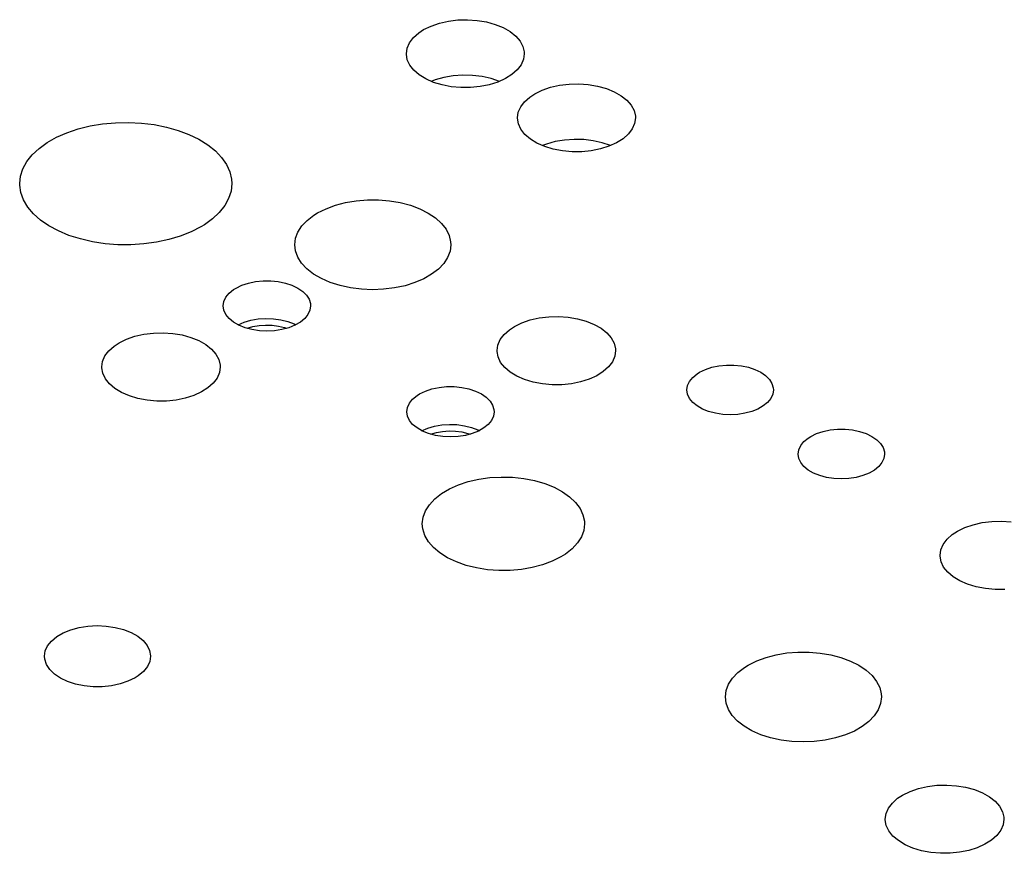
# Model space of a CAD drawing. Header units: inches. Extents: x 3 to 289, y 4 to 291.
# Tile 167 of 256: x 166.37 to 171.3, y 69.55 to 73.72. Entities that reach past the tile are written whole.
import ezdxf

# ---------------------------------------------------------------- set-up
doc = ezdxf.new("R2010")
doc.units = ezdxf.units.IN
doc.header["$LTSCALE"] = 0.5
doc.header["$MEASUREMENT"] = 0
doc.layers.add('MFB', color=7, linetype='Continuous')

msp = doc.modelspace()

# ---------------------------------------------------------------- linework, layer by layer
at = {"layer": 'MFB', "color": 254, "linetype": 'Continuous'}
for p, q in [((168.3917, 73.6735), (168.4287, 73.6917)), ((168.4287, 73.6917), (168.4704, 73.7061)), ((168.4704, 73.7061), (168.5156, 73.7163)), ((168.5156, 73.7163), (168.5631, 73.7221)), ((168.5631, 73.7221), (168.6117, 73.7234)), ((168.6117, 73.7234), (168.6599, 73.72)), ((168.6599, 73.72), (168.7065, 73.7121)), ((168.7065, 73.7121), (168.7502, 73.6999)), ((168.7502, 73.6999), (168.7899, 73.6838)), ((168.7899, 73.6838), (168.8245, 73.6641)), ((168.3211, 73.6081), (168.3405, 73.6338)), ((168.3405, 73.6338), (168.367, 73.6573)), ((168.367, 73.6573), (168.3917, 73.6735)), ((168.8245, 73.6641), (168.853, 73.6414)), ((168.853, 73.6414), (168.8747, 73.6163)), ((168.3052, 73.553), (168.3092, 73.5809)), ((168.3092, 73.5809), (168.3211, 73.6081)), ((168.8747, 73.6163), (168.8889, 73.5895)), ((168.8889, 73.5895), (168.8954, 73.5617)), ((168.3052, 73.5507), (168.3052, 73.553)), ((168.3099, 73.5228), (168.3052, 73.5507)), ((168.8958, 73.553), (168.8918, 73.5251)), ((168.8954, 73.5617), (168.8958, 73.553)), ((168.3224, 73.4957), (168.3099, 73.5228)), ((168.3424, 73.4702), (168.3224, 73.4957)), ((168.8799, 73.4979), (168.8605, 73.4722)), ((168.8918, 73.5251), (168.8799, 73.4979)), ((168.3694, 73.4469), (168.3424, 73.4702)), ((168.4026, 73.4265), (168.3694, 73.4469)), ((168.4935, 73.4338), (168.4498, 73.4216)), ((168.5401, 73.4418), (168.4935, 73.4338)), ((168.5883, 73.4453), (168.5401, 73.4418)), ((168.6368, 73.4441), (168.5883, 73.4453)), ((168.6843, 73.4384), (168.6368, 73.4441)), ((168.7296, 73.4283), (168.6843, 73.4384)), ((168.834, 73.4487), (168.8012, 73.428)), ((168.8605, 73.4722), (168.834, 73.4487)), ((168.4412, 73.4094), (168.4026, 73.4265)), ((168.4498, 73.4216), (168.4296, 73.414)), ((168.4842, 73.3963), (168.4412, 73.4094)), ((168.5302, 73.3874), (168.4842, 73.3963)), ((168.5782, 73.383), (168.5302, 73.3874)), ((168.6746, 73.388), (168.6267, 73.3832)), ((168.7204, 73.3972), (168.6746, 73.388)), ((168.763, 73.4107), (168.7204, 73.3972)), ((168.7714, 73.414), (168.7296, 73.4283)), ((168.8012, 73.428), (168.763, 73.4107)), ((168.9855, 73.3702), (169.0272, 73.3846)), ((169.0272, 73.3846), (169.0724, 73.3948)), ((169.0724, 73.3948), (169.1199, 73.4007)), ((169.1199, 73.4007), (169.1684, 73.4019)), ((169.1684, 73.4019), (169.2166, 73.3985)), ((169.2166, 73.3985), (169.2633, 73.3907)), ((169.2633, 73.3907), (169.307, 73.3785)), ((168.6267, 73.3832), (168.5782, 73.383)), ((168.8973, 73.3124), (168.9237, 73.3359)), ((168.9237, 73.3359), (168.9485, 73.3521)), ((168.9485, 73.3521), (168.9855, 73.3702)), ((169.307, 73.3785), (169.3467, 73.3623)), ((169.3467, 73.3623), (169.3812, 73.3426)), ((169.3812, 73.3426), (169.4098, 73.3199)), ((168.866, 73.2595), (168.8779, 73.2867)), ((168.8779, 73.2867), (168.8973, 73.3124)), ((169.4098, 73.3199), (169.4314, 73.2949)), ((169.4314, 73.2949), (169.4457, 73.2681)), ((168.862, 73.2316), (168.866, 73.2595)), ((169.4457, 73.2681), (169.4522, 73.2403)), ((169.4522, 73.2403), (169.4525, 73.2316)), ((166.6609, 73.1759), (166.7208, 73.1908)), ((166.7208, 73.1908), (166.7834, 73.2012)), ((166.7834, 73.2012), (166.8478, 73.2072)), ((166.8478, 73.2072), (166.9129, 73.2086)), ((166.9129, 73.2086), (166.9778, 73.2053)), ((166.9778, 73.2053), (167.0415, 73.1975)), ((167.0415, 73.1975), (167.1031, 73.1853)), ((168.862, 73.2293), (168.862, 73.2316)), ((168.8667, 73.2014), (168.862, 73.2293)), ((168.8791, 73.1743), (168.8667, 73.2014)), ((169.4485, 73.2036), (169.4367, 73.1764)), ((169.4525, 73.2316), (169.4485, 73.2036)), ((166.5528, 73.1342), (166.6046, 73.157)), ((166.6046, 73.157), (166.6609, 73.1759)), ((167.1031, 73.1853), (167.1617, 73.1688)), ((167.1617, 73.1688), (167.2163, 73.1483)), ((167.2163, 73.1483), (167.2662, 73.124)), ((168.8992, 73.1487), (168.8791, 73.1743)), ((168.9262, 73.1254), (168.8992, 73.1487)), ((169.4172, 73.1507), (169.3908, 73.1272)), ((169.4367, 73.1764), (169.4172, 73.1507)), ((166.4654, 73.0786), (166.5061, 73.108)), ((166.5061, 73.108), (166.5528, 73.1342)), ((167.2662, 73.124), (167.3105, 73.0965)), ((167.3105, 73.0965), (167.3486, 73.066)), ((168.9594, 73.105), (168.9262, 73.1254)), ((168.998, 73.088), (168.9594, 73.105)), ((169.0066, 73.1001), (168.9864, 73.0925)), ((169.0409, 73.0749), (168.998, 73.088)), ((169.0503, 73.1124), (169.0066, 73.1001)), ((169.0968, 73.1204), (169.0503, 73.1124)), ((169.145, 73.1238), (169.0968, 73.1204)), ((169.1935, 73.1227), (169.145, 73.1238)), ((169.2411, 73.117), (169.1935, 73.1227)), ((169.2864, 73.1068), (169.2411, 73.117)), ((169.3198, 73.0892), (169.2772, 73.0758)), ((169.3281, 73.0925), (169.2864, 73.1068)), ((169.358, 73.1065), (169.3198, 73.0892)), ((169.3908, 73.1272), (169.358, 73.1065)), ((166.4041, 73.0124), (166.4312, 73.0466)), ((166.4312, 73.0466), (166.4654, 73.0786)), ((167.3486, 73.066), (167.38, 73.033)), ((169.087, 73.066), (169.0409, 73.0749)), ((169.1349, 73.0616), (169.087, 73.066)), ((169.1835, 73.0618), (169.1349, 73.0616)), ((169.2314, 73.0665), (169.1835, 73.0618)), ((169.2772, 73.0758), (169.2314, 73.0665)), ((166.3844, 72.9765), (166.4041, 73.0124)), ((167.38, 73.033), (167.4042, 72.9981)), ((167.4042, 72.9981), (167.4208, 72.9617)), ((166.3725, 72.9395), (166.3844, 72.9765)), ((167.4208, 72.9617), (167.4296, 72.9244)), ((166.3685, 72.902), (166.3725, 72.9395)), ((166.3686, 72.8945), (166.3685, 72.902)), ((166.3742, 72.857), (166.3686, 72.8945)), ((167.431, 72.902), (167.427, 72.8644)), ((167.4296, 72.9244), (167.431, 72.902)), ((166.3877, 72.8202), (166.3742, 72.857)), ((167.427, 72.8644), (167.4151, 72.8274)), ((166.4089, 72.7846), (166.3877, 72.8202)), ((167.4151, 72.8274), (167.3954, 72.7916)), ((167.9032, 72.7764), (167.9502, 72.7938)), ((167.9502, 72.7938), (168.001, 72.8072)), ((168.001, 72.8072), (168.0546, 72.8162)), ((168.0546, 72.8162), (168.11, 72.8207)), ((168.11, 72.8207), (168.1658, 72.8207)), ((168.1658, 72.8207), (168.2211, 72.816)), ((168.2211, 72.816), (168.2747, 72.8069)), ((168.2747, 72.8069), (168.3254, 72.7934)), ((168.3254, 72.7934), (168.3723, 72.7759)), ((166.4374, 72.7508), (166.4089, 72.7846)), ((166.473, 72.7193), (166.4374, 72.7508)), ((167.3682, 72.7574), (167.334, 72.7253)), ((167.3954, 72.7916), (167.3682, 72.7574)), ((167.8088, 72.718), (167.8424, 72.7437)), ((167.8424, 72.7437), (167.8609, 72.7552)), ((167.8609, 72.7552), (167.9032, 72.7764)), ((168.3723, 72.7759), (168.4144, 72.7546)), ((168.4144, 72.7546), (168.4508, 72.7302)), ((166.5149, 72.6905), (166.473, 72.7193)), ((167.2933, 72.696), (167.2754, 72.6851)), ((167.334, 72.7253), (167.2933, 72.696)), ((167.782, 72.6897), (167.8088, 72.718)), ((168.4508, 72.7302), (168.4808, 72.703)), ((168.4808, 72.703), (168.5038, 72.6736)), ((166.5626, 72.6649), (166.5149, 72.6905)), ((166.6154, 72.6429), (166.5626, 72.6649)), ((167.2266, 72.6602), (167.1728, 72.6389)), ((167.2754, 72.6851), (167.2266, 72.6602)), ((167.7505, 72.6279), (167.7624, 72.6595)), ((167.7624, 72.6595), (167.782, 72.6897)), ((168.5038, 72.6736), (168.5193, 72.6426)), ((166.6725, 72.6247), (166.6154, 72.6429)), ((166.733, 72.6107), (166.6725, 72.6247)), ((166.796, 72.6011), (166.733, 72.6107)), ((166.8606, 72.5961), (166.796, 72.6011)), ((166.9257, 72.5956), (166.8606, 72.5961)), ((166.9905, 72.5998), (166.9257, 72.5956)), ((167.0539, 72.6084), (166.9905, 72.5998)), ((167.115, 72.6215), (167.0539, 72.6084)), ((167.1728, 72.6389), (167.115, 72.6215)), ((167.7465, 72.5958), (167.7505, 72.6279)), ((167.7501, 72.5653), (167.7465, 72.5958)), ((168.5193, 72.6426), (168.5269, 72.6106)), ((168.5278, 72.5958), (168.5238, 72.5636)), ((168.5269, 72.6106), (168.5278, 72.5958)), ((167.7616, 72.5337), (167.7501, 72.5653)), ((168.5238, 72.5636), (168.5119, 72.5321)), ((167.7808, 72.5034), (167.7616, 72.5337)), ((167.8073, 72.475), (167.7808, 72.5034)), ((168.4923, 72.5019), (168.4655, 72.4736)), ((168.5119, 72.5321), (168.4923, 72.5019)), ((167.8405, 72.4491), (167.8073, 72.475)), ((167.8798, 72.4261), (167.8405, 72.4491)), ((168.4319, 72.4478), (168.3924, 72.425)), ((168.4655, 72.4736), (168.4319, 72.4478)), ((167.4814, 72.393), (167.5144, 72.404)), ((167.5144, 72.404), (167.5502, 72.4116)), ((167.5502, 72.4116), (167.5878, 72.4154)), ((167.5878, 72.4154), (167.6259, 72.4154)), ((167.6259, 72.4154), (167.6634, 72.4116)), ((167.6634, 72.4116), (167.6993, 72.404)), ((167.6993, 72.404), (167.7323, 72.393)), ((167.9243, 72.4067), (167.8798, 72.4261)), ((167.9732, 72.3911), (167.9243, 72.4067)), ((168.3476, 72.4058), (168.2985, 72.3904)), ((168.3924, 72.425), (168.3476, 72.4058)), ((167.4013, 72.3328), (167.4174, 72.3527)), ((167.4174, 72.3527), (167.4393, 72.3708)), ((167.4393, 72.3708), (167.4522, 72.3789)), ((167.4522, 72.3789), (167.4814, 72.393)), ((167.7323, 72.393), (167.7615, 72.3789)), ((167.7615, 72.3789), (167.786, 72.362)), ((167.786, 72.362), (167.8051, 72.343)), ((168.0255, 72.3797), (167.9732, 72.3911)), ((168.08, 72.3727), (168.0255, 72.3797)), ((168.1357, 72.3702), (168.08, 72.3727)), ((168.1914, 72.3724), (168.1357, 72.3702)), ((168.2461, 72.3792), (168.1914, 72.3724)), ((168.2985, 72.3904), (168.2461, 72.3792)), ((167.3881, 72.2896), (167.3914, 72.3115)), ((167.3914, 72.3115), (167.4013, 72.3328)), ((167.8051, 72.343), (167.8181, 72.3223)), ((167.8181, 72.3223), (167.8248, 72.3006)), ((167.8248, 72.3006), (167.8256, 72.2896)), ((167.3914, 72.2677), (167.3881, 72.2896)), ((167.4013, 72.2464), (167.3914, 72.2677)), ((167.8223, 72.2677), (167.8124, 72.2464)), ((167.8256, 72.2896), (167.8223, 72.2677)), ((167.4174, 72.2264), (167.4013, 72.2464)), ((167.4393, 72.2084), (167.4174, 72.2264)), ((167.4662, 72.1928), (167.4393, 72.2084)), ((167.4621, 72.1949), (167.4928, 72.208)), ((167.4928, 72.208), (167.5269, 72.2178)), ((167.5269, 72.2178), (167.5635, 72.224)), ((167.5635, 72.224), (167.6014, 72.2264)), ((167.6014, 72.2264), (167.6394, 72.2251)), ((167.6394, 72.2251), (167.6765, 72.2199)), ((167.6765, 72.2199), (167.7115, 72.2111)), ((167.7115, 72.2111), (167.7432, 72.1989)), ((167.7744, 72.2084), (167.7474, 72.1928)), ((167.7963, 72.2264), (167.7744, 72.2084)), ((167.8124, 72.2464), (167.7963, 72.2264)), ((168.8465, 72.1863), (168.8836, 72.2044)), ((168.8836, 72.2044), (168.9254, 72.2189)), ((168.9254, 72.2189), (168.9707, 72.2292)), ((168.9707, 72.2292), (169.0183, 72.235)), ((169.0183, 72.235), (169.067, 72.2363)), ((169.067, 72.2363), (169.1153, 72.233)), ((169.1153, 72.233), (169.1621, 72.2252)), ((169.1621, 72.2252), (169.206, 72.2131)), ((169.206, 72.2131), (169.2459, 72.197)), ((166.9908, 72.1475), (167.0384, 72.1534)), ((167.0384, 72.1534), (167.0871, 72.1547)), ((167.0871, 72.1547), (167.1354, 72.1514)), ((167.1354, 72.1514), (167.1822, 72.1436)), ((167.4975, 72.1802), (167.4662, 72.1928)), ((167.532, 72.1709), (167.4975, 72.1802)), ((167.5072, 72.1772), (167.5363, 72.1858)), ((167.5688, 72.1652), (167.532, 72.1709)), ((167.5363, 72.1858), (167.5675, 72.1913)), ((167.5675, 72.1913), (167.5999, 72.1936)), ((167.6068, 72.1633), (167.5688, 72.1652)), ((167.5999, 72.1936), (167.6326, 72.1927)), ((167.6448, 72.1652), (167.6068, 72.1633)), ((167.6326, 72.1927), (167.6644, 72.1885)), ((167.6817, 72.1709), (167.6448, 72.1652)), ((167.6644, 72.1885), (167.6946, 72.1811)), ((167.7162, 72.1802), (167.6817, 72.1709)), ((167.6946, 72.1811), (167.7065, 72.1772)), ((167.7474, 72.1928), (167.7162, 72.1802)), ((167.7432, 72.1989), (167.7516, 72.1949)), ((168.7948, 72.1461), (168.8213, 72.1697)), ((168.8213, 72.1697), (168.8465, 72.1863)), ((169.2459, 72.197), (169.2807, 72.1773)), ((169.2807, 72.1773), (169.3095, 72.1546)), ((169.3095, 72.1546), (169.3315, 72.1295)), ((166.8414, 72.0881), (166.8666, 72.1046)), ((166.8666, 72.1046), (166.9037, 72.1228)), ((166.9037, 72.1228), (166.9455, 72.1372)), ((166.9455, 72.1372), (166.9908, 72.1475)), ((167.1822, 72.1436), (167.2261, 72.1314)), ((167.2261, 72.1314), (167.266, 72.1153)), ((167.266, 72.1153), (167.3008, 72.0957)), ((168.7635, 72.0931), (168.7754, 72.1203)), ((168.7754, 72.1203), (168.7948, 72.1461)), ((169.3315, 72.1295), (169.346, 72.1027)), ((169.346, 72.1027), (169.3528, 72.0749)), ((166.7955, 72.0387), (166.8149, 72.0645)), ((166.8149, 72.0645), (166.8414, 72.0881)), ((167.3008, 72.0957), (167.3296, 72.073)), ((167.3296, 72.073), (167.3516, 72.0479)), ((168.7595, 72.0651), (168.7635, 72.0931)), ((168.7596, 72.0613), (168.7595, 72.0651)), ((168.7646, 72.0334), (168.7596, 72.0613)), ((169.3533, 72.0651), (169.3493, 72.037)), ((169.3528, 72.0749), (169.3533, 72.0651)), ((166.7796, 71.9834), (166.7836, 72.0114)), ((166.7836, 72.0114), (166.7955, 72.0387)), ((167.3516, 72.0479), (167.3661, 72.0211)), ((167.3661, 72.0211), (167.3729, 71.9932)), ((168.7775, 72.0063), (168.7646, 72.0334)), ((168.7979, 71.9807), (168.7775, 72.0063)), ((169.3374, 72.0098), (169.318, 71.984)), ((169.3493, 72.037), (169.3374, 72.0098)), ((166.7797, 71.9797), (166.7796, 71.9834)), ((166.7847, 71.9517), (166.7797, 71.9797)), ((167.3694, 71.9554), (167.3575, 71.9281)), ((167.3734, 71.9834), (167.3694, 71.9554)), ((167.3729, 71.9932), (167.3734, 71.9834)), ((168.8253, 71.9575), (168.7979, 71.9807)), ((168.8589, 71.9371), (168.8253, 71.9575)), ((169.2915, 71.9604), (169.2587, 71.9396)), ((169.318, 71.984), (169.2915, 71.9604)), ((169.7612, 71.9489), (169.7739, 71.957)), ((169.7739, 71.957), (169.8029, 71.971)), ((169.8029, 71.971), (169.8356, 71.9819)), ((169.8356, 71.9819), (169.871, 71.9893)), ((169.871, 71.9893), (169.9082, 71.9931)), ((169.9082, 71.9931), (169.9459, 71.9931)), ((169.9459, 71.9931), (169.9831, 71.9893)), ((169.9831, 71.9893), (170.0186, 71.9819)), ((170.0186, 71.9819), (170.0513, 71.971)), ((170.0513, 71.971), (170.0802, 71.957)), ((170.0802, 71.957), (170.1044, 71.9403)), ((166.7976, 71.9246), (166.7847, 71.9517)), ((166.818, 71.8991), (166.7976, 71.9246)), ((167.3575, 71.9281), (167.3381, 71.9023)), ((168.8977, 71.9202), (168.8589, 71.9371)), ((168.9409, 71.9072), (168.8977, 71.9202)), ((168.9872, 71.8984), (168.9409, 71.9072)), ((169.1778, 71.9086), (169.1319, 71.8993)), ((169.2205, 71.9222), (169.1778, 71.9086)), ((169.2587, 71.9396), (169.2205, 71.9222)), ((169.7138, 71.8903), (169.7236, 71.9113)), ((169.7236, 71.9113), (169.7395, 71.9311)), ((169.7395, 71.9311), (169.7612, 71.9489)), ((170.1044, 71.9403), (170.1233, 71.9214)), ((170.1233, 71.9214), (170.1362, 71.9009)), ((166.8454, 71.8758), (166.818, 71.8991)), ((166.879, 71.8555), (166.8454, 71.8758)), ((166.9178, 71.8385), (166.879, 71.8555)), ((167.2788, 71.858), (167.2406, 71.8406)), ((167.3116, 71.8787), (167.2788, 71.858)), ((167.3381, 71.9023), (167.3116, 71.8787)), ((168.3714, 71.8482), (168.4006, 71.8623)), ((168.4006, 71.8623), (168.4336, 71.8733)), ((168.4336, 71.8733), (168.4695, 71.8809)), ((168.4695, 71.8809), (168.507, 71.8847)), ((168.507, 71.8847), (168.5451, 71.8847)), ((168.5451, 71.8847), (168.5827, 71.8809)), ((168.5827, 71.8809), (168.6185, 71.8733)), ((168.6185, 71.8733), (168.6515, 71.8623)), ((168.6515, 71.8623), (168.6808, 71.8482)), ((169.0353, 71.8941), (168.9872, 71.8984)), ((169.084, 71.8944), (169.0353, 71.8941)), ((169.1319, 71.8993), (169.084, 71.8944)), ((169.7105, 71.8686), (169.7138, 71.8903)), ((169.7138, 71.8469), (169.7105, 71.8686)), ((170.1362, 71.9009), (170.1428, 71.8795)), ((170.1436, 71.8686), (170.1403, 71.8469)), ((170.1428, 71.8795), (170.1436, 71.8686)), ((166.961, 71.8255), (166.9178, 71.8385)), ((167.0073, 71.8167), (166.961, 71.8255)), ((167.0554, 71.8124), (167.0073, 71.8167)), ((167.1041, 71.8127), (167.0554, 71.8124)), ((167.152, 71.8176), (167.1041, 71.8127)), ((167.1979, 71.827), (167.152, 71.8176)), ((167.2406, 71.8406), (167.1979, 71.827)), ((168.3205, 71.8021), (168.3366, 71.822)), ((168.3366, 71.822), (168.3585, 71.84)), ((168.3585, 71.84), (168.3714, 71.8482)), ((168.6808, 71.8482), (168.7053, 71.8313)), ((168.7053, 71.8313), (168.7243, 71.8122)), ((168.7243, 71.8122), (168.7374, 71.7916)), ((169.7236, 71.8258), (169.7138, 71.8469)), ((169.7395, 71.8061), (169.7236, 71.8258)), ((169.7612, 71.7882), (169.7395, 71.8061)), ((170.1146, 71.8061), (170.0929, 71.7882)), ((170.1305, 71.8258), (170.1146, 71.8061)), ((170.1403, 71.8469), (170.1305, 71.8258)), ((168.3073, 71.7589), (168.3106, 71.7808)), ((168.3106, 71.7369), (168.3073, 71.7589)), ((168.3106, 71.7808), (168.3205, 71.8021)), ((168.7374, 71.7916), (168.744, 71.7699)), ((168.7448, 71.7589), (168.7415, 71.7369)), ((168.744, 71.7699), (168.7448, 71.7589)), ((169.7879, 71.7728), (169.7612, 71.7882)), ((169.8188, 71.7603), (169.7879, 71.7728)), ((169.853, 71.7511), (169.8188, 71.7603)), ((170.0353, 71.7603), (170.0011, 71.7511)), ((170.0662, 71.7728), (170.0353, 71.7603)), ((170.0929, 71.7882), (170.0662, 71.7728)), ((168.3205, 71.7157), (168.3106, 71.7369)), ((168.3366, 71.6957), (168.3205, 71.7157)), ((168.7316, 71.7157), (168.7155, 71.6957)), ((168.7415, 71.7369), (168.7316, 71.7157)), ((169.8895, 71.7454), (169.853, 71.7511)), ((169.9271, 71.7435), (169.8895, 71.7454)), ((169.9647, 71.7454), (169.9271, 71.7435)), ((170.0011, 71.7511), (169.9647, 71.7454)), ((168.3585, 71.6777), (168.3366, 71.6957)), ((168.3855, 71.6621), (168.3585, 71.6777)), ((168.3813, 71.6642), (168.412, 71.6772)), ((168.4167, 71.6495), (168.3855, 71.6621)), ((168.412, 71.6772), (168.4462, 71.687)), ((168.4462, 71.687), (168.4827, 71.6933)), ((168.4555, 71.655), (168.4868, 71.6606)), ((168.4827, 71.6933), (168.5206, 71.6957)), ((168.4868, 71.6606), (168.5192, 71.6629)), ((168.5192, 71.6629), (168.5518, 71.662)), ((168.5206, 71.6957), (168.5587, 71.6944)), ((168.5518, 71.662), (168.5837, 71.6578)), ((168.5587, 71.6944), (168.5958, 71.6892)), ((168.5837, 71.6578), (168.6138, 71.6504)), ((168.5958, 71.6892), (168.6307, 71.6804)), ((168.6307, 71.6804), (168.6625, 71.6682)), ((168.6667, 71.6621), (168.6354, 71.6495)), ((168.6625, 71.6682), (168.6708, 71.6642)), ((168.6936, 71.6777), (168.6667, 71.6621)), ((168.7155, 71.6957), (168.6936, 71.6777)), ((170.3596, 71.6495), (170.3923, 71.6604)), ((170.3923, 71.6604), (170.4278, 71.6679)), ((170.4278, 71.6679), (170.465, 71.6717)), ((170.465, 71.6717), (170.5027, 71.6717)), ((170.5027, 71.6717), (170.5399, 71.6679)), ((170.5399, 71.6679), (170.5754, 71.6604)), ((170.5754, 71.6604), (170.608, 71.6495)), ((168.4513, 71.6402), (168.4167, 71.6495)), ((168.4264, 71.6464), (168.4555, 71.655)), ((168.4881, 71.6345), (168.4513, 71.6402)), ((168.5261, 71.6326), (168.4881, 71.6345)), ((168.5641, 71.6345), (168.5261, 71.6326)), ((168.6009, 71.6402), (168.5641, 71.6345)), ((168.6354, 71.6495), (168.6009, 71.6402)), ((168.6138, 71.6504), (168.6257, 71.6464)), ((170.2804, 71.5899), (170.2963, 71.6096)), ((170.2963, 71.6096), (170.318, 71.6275)), ((170.318, 71.6275), (170.3307, 71.6355)), ((170.3307, 71.6355), (170.3596, 71.6495)), ((170.608, 71.6495), (170.637, 71.6355)), ((170.637, 71.6355), (170.6612, 71.6188)), ((170.6612, 71.6188), (170.6801, 71.5999)), ((170.2673, 71.5471), (170.2706, 71.5688)), ((170.2706, 71.5688), (170.2804, 71.5899)), ((170.6801, 71.5999), (170.693, 71.5795)), ((170.693, 71.5795), (170.6996, 71.558)), ((170.2706, 71.5254), (170.2673, 71.5471)), ((170.2804, 71.5044), (170.2706, 71.5254)), ((170.6971, 71.5254), (170.6873, 71.5044)), ((170.7004, 71.5471), (170.6971, 71.5254)), ((170.6996, 71.558), (170.7004, 71.5471)), ((170.2963, 71.4846), (170.2804, 71.5044)), ((170.318, 71.4668), (170.2963, 71.4846)), ((170.3447, 71.4513), (170.318, 71.4668)), ((170.6497, 71.4668), (170.623, 71.4513)), ((170.6714, 71.4846), (170.6497, 71.4668)), ((170.6873, 71.5044), (170.6714, 71.4846)), ((168.6153, 71.4089), (168.6682, 71.4211)), ((168.6682, 71.4211), (168.7236, 71.4288)), ((168.7236, 71.4288), (168.7803, 71.432)), ((168.7803, 71.432), (168.8372, 71.4306)), ((168.8372, 71.4306), (168.8933, 71.4246)), ((168.8933, 71.4246), (168.9473, 71.4141)), ((168.9473, 71.4141), (168.9982, 71.3994)), ((170.3756, 71.4388), (170.3447, 71.4513)), ((170.4098, 71.4296), (170.3756, 71.4388)), ((170.4462, 71.424), (170.4098, 71.4296)), ((170.4838, 71.4221), (170.4462, 71.424)), ((170.5214, 71.424), (170.4838, 71.4221)), ((170.5579, 71.4296), (170.5214, 71.424)), ((170.5921, 71.4388), (170.5579, 71.4296)), ((170.623, 71.4513), (170.5921, 71.4388)), ((168.481, 71.349), (168.5207, 71.3725)), ((168.5207, 71.3725), (168.5658, 71.3927)), ((168.5658, 71.3927), (168.6153, 71.4089)), ((168.9982, 71.3994), (169.0451, 71.3807)), ((169.0451, 71.3807), (169.087, 71.3584)), ((168.4205, 71.2934), (168.4473, 71.3224)), ((168.4473, 71.3224), (168.481, 71.349)), ((169.087, 71.3584), (169.123, 71.3329)), ((169.123, 71.3329), (169.1526, 71.3048)), ((168.4009, 71.2625), (168.4205, 71.2934)), ((169.1526, 71.3048), (169.175, 71.2745)), ((169.175, 71.2745), (169.1899, 71.2428)), ((168.385, 71.1975), (168.389, 71.2303)), ((168.389, 71.2303), (168.4009, 71.2625)), ((169.1899, 71.2428), (169.1969, 71.2101)), ((168.3875, 71.1717), (168.385, 71.1975)), ((168.3977, 71.1393), (168.3875, 71.1717)), ((169.1935, 71.1647), (169.1816, 71.1326)), ((169.1975, 71.1975), (169.1935, 71.1647)), ((169.1969, 71.2101), (169.1975, 71.1975)), ((171.065, 71.1605), (171.1022, 71.1787)), ((171.1022, 71.1787), (171.144, 71.1931)), ((171.144, 71.1931), (171.1893, 71.2034)), ((171.1893, 71.2034), (171.2369, 71.2093)), ((171.2369, 71.2093), (171.2855, 71.2106)), ((171.2855, 71.2106), (171.3339, 71.2073)), ((168.4157, 71.1081), (168.3977, 71.1393)), ((169.1816, 71.1326), (169.162, 71.1017)), ((170.9939, 71.0946), (171.0134, 71.1204)), ((171.0134, 71.1204), (171.0398, 71.144)), ((171.0398, 71.144), (171.065, 71.1605)), ((168.441, 71.0787), (168.4157, 71.1081)), ((168.4733, 71.0515), (168.441, 71.0787)), ((169.1351, 71.0727), (169.1015, 71.0461)), ((169.162, 71.1017), (169.1351, 71.0727)), ((170.9781, 71.0393), (170.9821, 71.0674)), ((170.9821, 71.0674), (170.9939, 71.0946)), ((168.5118, 71.0273), (168.4733, 71.0515)), ((168.5558, 71.0064), (168.5118, 71.0273)), ((169.0785, 71.0317), (169.0355, 71.0101)), ((169.1015, 71.0461), (169.0785, 71.0317)), ((170.9781, 71.0356), (170.9781, 71.0393)), ((170.9832, 71.0077), (170.9781, 71.0356)), ((168.6044, 70.9893), (168.5558, 71.0064)), ((168.6567, 70.9762), (168.6044, 70.9893)), ((168.7117, 70.9675), (168.6567, 70.9762)), ((168.7682, 70.9634), (168.7117, 70.9675)), ((168.8815, 70.9688), (168.8252, 70.9638)), ((168.936, 70.9784), (168.8815, 70.9688)), ((168.9877, 70.9922), (168.936, 70.9784)), ((169.0355, 71.0101), (168.9877, 70.9922)), ((170.9961, 70.9805), (170.9832, 71.0077)), ((171.0165, 70.955), (170.9961, 70.9805)), ((168.8252, 70.9638), (168.7682, 70.9634)), ((171.0438, 70.9318), (171.0165, 70.955)), ((171.0774, 70.9114), (171.0438, 70.9318)), ((171.1163, 70.8945), (171.0774, 70.9114)), ((171.1594, 70.8814), (171.1163, 70.8945)), ((171.2057, 70.8727), (171.1594, 70.8814)), ((171.2538, 70.8684), (171.2057, 70.8727)), ((171.3025, 70.8687), (171.2538, 70.8684)), ((166.6242, 70.6665), (166.6658, 70.6779)), ((166.6658, 70.6779), (166.7102, 70.685)), ((166.7102, 70.685), (166.7561, 70.6875)), ((166.7561, 70.6875), (166.802, 70.6854)), ((166.802, 70.6854), (166.8466, 70.6788)), ((166.8466, 70.6788), (166.8885, 70.6678)), ((166.5279, 70.6104), (166.5542, 70.6323)), ((166.5542, 70.6323), (166.5866, 70.6512)), ((166.5866, 70.6512), (166.6242, 70.6665)), ((166.8885, 70.6678), (166.9266, 70.6528)), ((166.9266, 70.6528), (166.9595, 70.6342)), ((166.9595, 70.6342), (166.9865, 70.6127)), ((166.4967, 70.5606), (166.5085, 70.5863)), ((166.5085, 70.5863), (166.5279, 70.6104)), ((166.9865, 70.6127), (167.0065, 70.5887)), ((167.0065, 70.5887), (167.0191, 70.5632)), ((166.4927, 70.5341), (166.4967, 70.5606)), ((166.494, 70.5189), (166.4927, 70.5341)), ((167.0191, 70.5632), (167.0239, 70.5367)), ((167.0239, 70.5341), (167.0199, 70.5076)), ((167.0239, 70.5367), (167.0239, 70.5341)), ((170.0599, 70.5106), (170.1069, 70.528)), ((170.1069, 70.528), (170.1577, 70.5414)), ((170.1577, 70.5414), (170.2113, 70.5505)), ((170.2113, 70.5505), (170.2666, 70.555)), ((170.2666, 70.555), (170.3225, 70.5549)), ((170.3225, 70.5549), (170.3778, 70.5503)), ((170.3778, 70.5503), (170.4313, 70.5411)), ((170.4313, 70.5411), (170.4821, 70.5276)), ((170.4821, 70.5276), (170.529, 70.5101)), ((166.5025, 70.4928), (166.494, 70.5189)), ((166.5187, 70.4679), (166.5025, 70.4928)), ((167.0081, 70.482), (166.9887, 70.4578)), ((167.0199, 70.5076), (167.0081, 70.482)), ((169.9655, 70.4522), (169.9991, 70.478)), ((169.9991, 70.478), (170.0176, 70.4895)), ((170.0176, 70.4895), (170.0599, 70.5106)), ((170.529, 70.5101), (170.5711, 70.4889)), ((170.5711, 70.4889), (170.6075, 70.4644)), ((166.5422, 70.445), (166.5187, 70.4679)), ((166.5721, 70.4248), (166.5422, 70.445)), ((166.6076, 70.4079), (166.5721, 70.4248)), ((166.9461, 70.4257), (166.9109, 70.4086)), ((166.9624, 70.436), (166.9461, 70.4257)), ((166.9887, 70.4578), (166.9624, 70.436)), ((169.9387, 70.4239), (169.9655, 70.4522)), ((170.6075, 70.4644), (170.6375, 70.4372)), ((170.6375, 70.4372), (170.6605, 70.4078)), ((166.6476, 70.3947), (166.6076, 70.4079)), ((166.691, 70.3858), (166.6476, 70.3947)), ((166.7364, 70.3813), (166.691, 70.3858)), ((166.7824, 70.3814), (166.7364, 70.3813)), ((166.8278, 70.3861), (166.7824, 70.3814)), ((166.871, 70.3953), (166.8278, 70.3861)), ((166.9109, 70.4086), (166.871, 70.3953)), ((169.9072, 70.3622), (169.9191, 70.3937)), ((169.9191, 70.3937), (169.9387, 70.4239)), ((170.6605, 70.4078), (170.676, 70.3768)), ((170.676, 70.3768), (170.6836, 70.3449)), ((169.9032, 70.33), (169.9072, 70.3622)), ((169.9068, 70.2995), (169.9032, 70.33)), ((170.6845, 70.33), (170.6805, 70.2978)), ((170.6836, 70.3449), (170.6845, 70.33)), ((169.9183, 70.2679), (169.9068, 70.2995)), ((170.6805, 70.2978), (170.6686, 70.2663)), ((169.9375, 70.2377), (169.9183, 70.2679)), ((169.9639, 70.2092), (169.9375, 70.2377)), ((170.649, 70.2361), (170.6222, 70.2078)), ((170.6686, 70.2663), (170.649, 70.2361)), ((169.9972, 70.1833), (169.9639, 70.2092)), ((170.0364, 70.1604), (169.9972, 70.1833)), ((170.5886, 70.182), (170.549, 70.1593)), ((170.6222, 70.2078), (170.5886, 70.182)), ((170.081, 70.1409), (170.0364, 70.1604)), ((170.1299, 70.1253), (170.081, 70.1409)), ((170.5042, 70.14), (170.4551, 70.1246)), ((170.549, 70.1593), (170.5042, 70.14)), ((170.1821, 70.1139), (170.1299, 70.1253)), ((170.2367, 70.1069), (170.1821, 70.1139)), ((170.2924, 70.1045), (170.2367, 70.1069)), ((170.3481, 70.1067), (170.2924, 70.1045)), ((170.4027, 70.1134), (170.3481, 70.1067)), ((170.4551, 70.1246), (170.4027, 70.1134)), ((170.9153, 69.8818), (170.9629, 69.8876)), ((170.9629, 69.8876), (171.0115, 69.8889)), ((171.0115, 69.8889), (171.0599, 69.8856)), ((171.0599, 69.8856), (171.1066, 69.8778)), ((170.7658, 69.8223), (170.791, 69.8388)), ((170.791, 69.8388), (170.8282, 69.857)), ((170.8282, 69.857), (170.8699, 69.8715)), ((170.8699, 69.8715), (170.9153, 69.8818)), ((171.1066, 69.8778), (171.1506, 69.8657)), ((171.1506, 69.8657), (171.1905, 69.8496)), ((171.1905, 69.8496), (171.2253, 69.8299)), ((170.7199, 69.7729), (170.7394, 69.7987)), ((170.7394, 69.7987), (170.7658, 69.8223)), ((171.2253, 69.8299), (171.254, 69.8072)), ((171.254, 69.8072), (171.276, 69.7821)), ((170.7041, 69.7176), (170.7081, 69.7457)), ((170.7081, 69.7457), (170.7199, 69.7729)), ((171.276, 69.7821), (171.2906, 69.7553)), ((171.2906, 69.7553), (171.2973, 69.7275)), ((170.7041, 69.7139), (170.7041, 69.7176)), ((170.7092, 69.686), (170.7041, 69.7139)), ((170.7221, 69.6589), (170.7092, 69.686)), ((171.2938, 69.6896), (171.282, 69.6624)), ((171.2978, 69.7176), (171.2938, 69.6896)), ((171.2973, 69.7275), (171.2978, 69.7176)), ((170.7425, 69.6333), (170.7221, 69.6589)), ((171.2625, 69.6366), (171.2361, 69.613)), ((171.282, 69.6624), (171.2625, 69.6366)), ((170.7698, 69.6101), (170.7425, 69.6333)), ((170.8034, 69.5897), (170.7698, 69.6101)), ((170.8423, 69.5728), (170.8034, 69.5897)), ((171.2033, 69.5922), (171.165, 69.5748)), ((171.2361, 69.613), (171.2033, 69.5922)), ((170.8854, 69.5598), (170.8423, 69.5728)), ((170.9317, 69.551), (170.8854, 69.5598)), ((170.9798, 69.5467), (170.9317, 69.551)), ((171.0285, 69.547), (170.9798, 69.5467)), ((171.0765, 69.5519), (171.0285, 69.547)), ((171.1224, 69.5612), (171.0765, 69.5519)), ((171.165, 69.5748), (171.1224, 69.5612))]:
    msp.add_line(p, q, dxfattribs=at)

doc.saveas('drawing.dxf')
